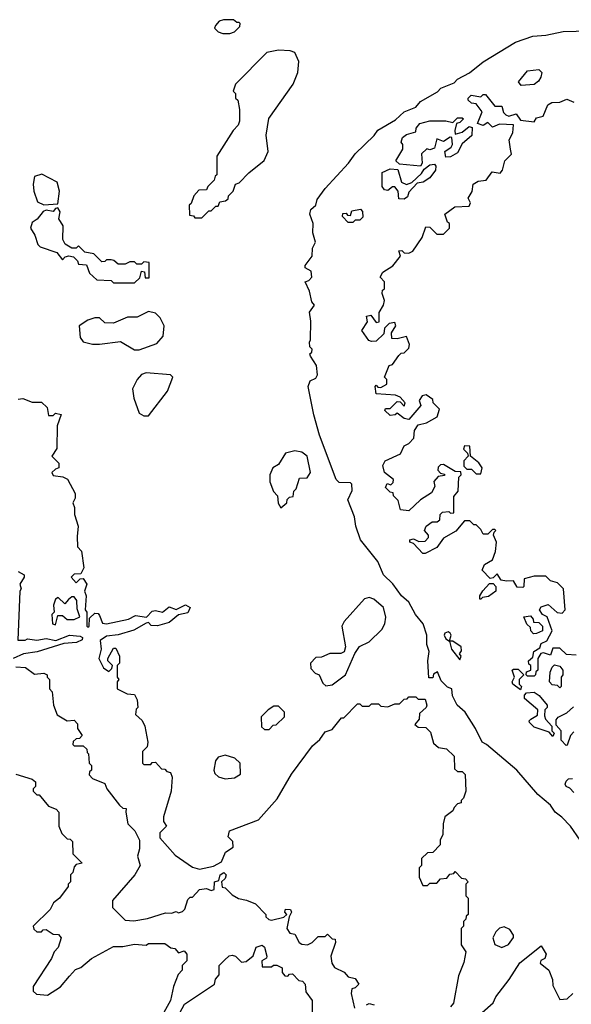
# Model space of a CAD drawing. Extents: x 2668140 to 2765664, y 823621 to 955240.
# Tile 155 of 256: x 2677661 to 2680034, y 886039 to 890272. Entities that reach past the tile are written whole.
import ezdxf

# ---------------------------------------------------------------- set-up
doc = ezdxf.new("R2010")
doc.units = 0

msp = doc.modelspace()

# ---------------------------------------------------------------- linework, layer by layer
at = {"layer": '0CON02XD'}
for points in [[(2678565, 890212.5), (2678585, 890220), (2678608.3, 890241.7), (2678610, 890255), (2678605, 890260), (2678595, 890260), (2678581.7, 890271.7), (2678538.3, 890271.7), (2678520, 890265), (2678503, 890247), (2678500, 890235), (2678515, 890220), (2678535, 890212.5), (2678565, 890212.5)], [(2680072.5, 886745), (2680030, 886805), (2679993.9, 886843.9), (2679964.5, 886864.5), (2679944.2, 886894.2), (2679890.4, 886940.4), (2679800, 887045), (2679670, 887155), (2679650, 887165), (2679622.5, 887225), (2679577.5, 887295), (2679542.5, 887325), (2679522.5, 887365), (2679520, 887395), (2679501.7, 887401.7), (2679475, 887430), (2679458.3, 887468.3), (2679441.7, 887458.3), (2679438.3, 887441.7), (2679421.7, 887441.7), (2679417.5, 887515), (2679422.5, 887555), (2679412.5, 887585), (2679412.5, 887625), (2679396.2, 887675), (2679363.9, 887713.9), (2679335, 887767.5), (2679303.3, 887795), (2679266, 887846), (2679226.7, 887885), (2679202, 887942), (2679126.7, 888035), (2679106.7, 888095), (2679101.2, 888135), (2679073, 888207), (2679091.7, 888248.3), (2679090, 888275), (2679085, 888280), (2679035, 888282.5), (2679022, 888295), (2678951.4, 888485), (2678926.4, 888573.6), (2678902, 888695), (2678910.7, 888719.3), (2678935, 888730), (2678942.5, 888745), (2678937.5, 888785), (2678912.5, 888825), (2678910, 888835), (2678918.3, 888841.7), (2678920, 888855), (2678910, 888865), (2678907.5, 888885), (2678912.5, 888895), (2678913.3, 888975), (2678907.5, 889015), (2678930, 889045), (2678918.3, 889058.3), (2678907.5, 889105), (2678890, 889145), (2678905, 889150), (2678917.5, 889165), (2678915, 889190), (2678890, 889205), (2678890, 889215), (2678920, 889255), (2678920.7, 889289.3), (2678933.3, 889315), (2678922.5, 889355), (2678923.8, 889395), (2678910, 889435), (2678914.3, 889455), (2678935.8, 889474.2), (2678941.2, 889498.8), (2678974.7, 889545.3), (2679075.4, 889654.6), (2679104.5, 889695.5), (2679186.2, 889773.8), (2679202.6, 889797.4), (2679278.3, 889841.7), (2679315, 889875.6), (2679365, 889895.8), (2679385, 889920), (2679458.2, 889961.8), (2679473.4, 889976.6), (2679529.6, 890000.4), (2679545, 890015.6), (2679596.4, 890043.6), (2679655, 890090.5), (2679794.2, 890175), (2679868.8, 890201.2), (2679925, 890205.4), (2679998.5, 890221.5), (2680165, 890225.5)], [(2678445, 889420), (2678475, 889450), (2678485, 889450), (2678505, 889470), (2678515, 889470), (2678521.7, 889488.3), (2678547, 889493), (2678558.3, 889501.7), (2678560, 889515), (2678580, 889535), (2678590, 889565), (2678605, 889570), (2678647, 889613), (2678713.6, 889666.4), (2678730, 889705), (2678721.2, 889775), (2678733, 889847), (2678837.5, 889995), (2678857.5, 890045), (2678861.7, 890091.7), (2678845, 890130), (2678825, 890137.5), (2678775, 890140), (2678725, 890130), (2678590, 889995), (2678580, 889965), (2678590, 889955), (2678590, 889935), (2678600, 889925), (2678607.5, 889885), (2678607.5, 889835), (2678601.7, 889818.3), (2678580, 889795), (2678510, 889685), (2678510, 889605), (2678501.7, 889598.3), (2678498.3, 889581.7), (2678470, 889555), (2678465, 889540), (2678431.7, 889538.3), (2678410, 889515), (2678398.3, 889481.7), (2678390, 889475), (2678391.7, 889431.7), (2678408.3, 889428.3), (2678415, 889420), (2678445, 889420)], [(2679818.3, 889988.3), (2679807.5, 890005), (2679845, 890052.5), (2679895, 890057.5), (2679907.5, 890045), (2679902.5, 890025), (2679893, 890007), (2679875, 889992.5), (2679818.3, 889988.3)], [(2680055, 887540), (2680013, 887543), (2679985, 887570), (2679955, 887570), (2679945, 887540), (2679915, 887550), (2679902.5, 887547.5), (2679890, 887525), (2679890, 887475), (2679881.7, 887468.3), (2679880, 887455), (2679875, 887450), (2679845, 887450), (2679840, 887455), (2679841.7, 887468.3), (2679860, 887475), (2679860, 887495), (2679851.7, 887501.7), (2679850, 887515), (2679868.3, 887531.7), (2679872.5, 887555), (2679898.3, 887571.7), (2679905, 887590), (2679929.3, 887600.7), (2679952.5, 887645), (2679930, 887705), (2679910, 887715), (2679897.5, 887735), (2679905, 887747.5), (2679935, 887757.5), (2679973, 887723), (2679995, 887720), (2680007.5, 887735), (2680000, 887825), (2679975, 887850), (2679945, 887860), (2679925, 887880), (2679875, 887880), (2679831.7, 887868.3), (2679830, 887835), (2679825, 887830), (2679801.7, 887831.7), (2679785, 887860), (2679755, 887857.5), (2679731.7, 887861.7), (2679715, 887890), (2679698.3, 887871.7), (2679685, 887870), (2679650, 887905), (2679660.7, 887929.3), (2679695, 887950), (2679707.5, 887985), (2679712.5, 888025), (2679700, 888055), (2679701.7, 888068.3), (2679710, 888075), (2679705, 888080), (2679695, 888080), (2679675, 888060), (2679655, 888060), (2679645, 888080), (2679625, 888100), (2679615, 888100), (2679597, 888117), (2679575, 888117.5), (2679537.7, 888072.3), (2679485, 888042.5), (2679455, 888003.3), (2679405, 887976.7), (2679395, 887977.5), (2679355, 888020), (2679340, 888025), (2679340, 888035), (2679355, 888040), (2679378.3, 888028.3), (2679405, 888030), (2679420, 888045), (2679420, 888055), (2679402.5, 888075), (2679410, 888095), (2679435, 888112.5), (2679457, 888113), (2679468.3, 888121.7), (2679470, 888145), (2679480, 888155), (2679507.5, 888157.5), (2679515, 888150), (2679528.3, 888151.7), (2679528.3, 888221.7), (2679547.5, 888245), (2679550, 888305), (2679560, 888315), (2679558.3, 888328.3), (2679535, 888330), (2679485, 888360), (2679471.7, 888358.3), (2679461.7, 888348.3), (2679460, 888335), (2679471.7, 888321.7), (2679488.3, 888318.3), (2679488.3, 888311.7), (2679461.7, 888308.3), (2679443, 888287), (2679447.5, 888265), (2679433, 888237), (2679385, 888207.5), (2679335, 888160), (2679300, 888165), (2679290, 888205), (2679270, 888225), (2679268.3, 888238.3), (2679255, 888240), (2679235, 888260), (2679241.7, 888278.3), (2679258.3, 888271.7), (2679268.3, 888281.7), (2679270, 888295), (2679230, 888325), (2679223.8, 888355), (2679233.3, 888375), (2679300, 888405), (2679315, 888440), (2679335, 888450), (2679357, 888473), (2679360, 888505), (2679375, 888530), (2679411.7, 888538.3), (2679457.5, 888565), (2679467, 888597), (2679440, 888625), (2679438.3, 888638.3), (2679409.3, 888659.3), (2679392.5, 888655), (2679380, 888635), (2679387, 888613), (2679335, 888552.5), (2679315, 888557.5), (2679285, 888580), (2679277, 888573), (2679255, 888570), (2679231.7, 888591.7), (2679235, 888600), (2679255, 888600), (2679285, 888630), (2679298.3, 888628.3), (2679315, 888610), (2679320, 888625), (2679298.3, 888648.3), (2679277.5, 888657.5), (2679195, 888662.5), (2679190, 888695), (2679195, 888700), (2679201.7, 888691.7), (2679215, 888690), (2679240, 888705), (2679240, 888725), (2679230, 888735), (2679250, 888785), (2679265, 888790), (2679291.7, 888828.3), (2679301.7, 888838.3), (2679315, 888840), (2679335, 888860), (2679337.5, 888875), (2679325, 888910), (2679285, 888900), (2679261.7, 888901.7), (2679260, 888925), (2679280, 888955), (2679275, 888970), (2679250, 888965), (2679230, 888945), (2679228.3, 888921.7), (2679195, 888890), (2679175, 888887.5), (2679163, 888893), (2679133.3, 888935), (2679157, 888973), (2679152.5, 888997.5), (2679171.7, 889001.7), (2679195, 888970), (2679207, 888973), (2679207, 889013), (2679226.7, 889045), (2679230, 889065), (2679220, 889095), (2679221.7, 889108.3), (2679230, 889115), (2679230, 889145), (2679212.5, 889165), (2679224.1, 889185.9), (2679266.4, 889213.6), (2679300, 889255), (2679291.7, 889278.3), (2679305, 889280), (2679315, 889270), (2679335, 889267.5), (2679353, 889277), (2679393.3, 889335), (2679408.3, 889381.7), (2679425, 889380), (2679455, 889350), (2679485, 889350), (2679510, 889375), (2679510, 889395), (2679501.7, 889401.7), (2679490, 889435), (2679533, 889467), (2679595, 889470), (2679600, 889485), (2679590, 889505), (2679607, 889533), (2679612.5, 889565), (2679633, 889577), (2679668.3, 889581.7), (2679693, 889617), (2679728.3, 889611.7), (2679737.5, 889625), (2679747.5, 889665), (2679777, 889693), (2679772.5, 889715), (2679766.7, 889755), (2679782.5, 889785), (2679785, 889820), (2679725, 889822.5), (2679695, 889810), (2679675, 889830), (2679655, 889817.5), (2679630, 889825), (2679650, 889875), (2679625, 889910), (2679605, 889912.5), (2679590, 889925), (2679590, 889935), (2679603, 889947), (2679645, 889940), (2679655, 889950), (2679665, 889950), (2679705, 889900), (2679735, 889900), (2679743, 889873), (2679753, 889863), (2679765, 889857.5), (2679797.5, 889867.5), (2679815, 889840), (2679875, 889832.5), (2679885, 889850), (2679913, 889857), (2679932.5, 889905), (2679950, 889915), (2679985, 889917.5), (2680015, 889930), (2680045, 889917.5)], [(2679385, 889642.5), (2679295, 889650), (2679280, 889665), (2679310, 889715), (2679310, 889735), (2679302.5, 889745), (2679307.5, 889765), (2679325, 889777.5), (2679365, 889790), (2679367.5, 889805), (2679382.5, 889825), (2679425, 889837.5), (2679495, 889837.5), (2679525, 889830), (2679545, 889850), (2679565, 889850), (2679570, 889845), (2679555, 889830), (2679540, 889825), (2679532.5, 889795), (2679535, 889780), (2679565, 889787.5), (2679595, 889812.5), (2679608.3, 889808.3), (2679606.2, 889773.8), (2679565, 889737.5), (2679545, 889700), (2679515, 889682.5), (2679495, 889680), (2679490, 889705), (2679517, 889723), (2679522.5, 889735), (2679520, 889765), (2679513, 889767), (2679485, 889747.5), (2679455, 889760), (2679445, 889720), (2679425, 889712.5), (2679413, 889717), (2679390, 889695), (2679392.5, 889655), (2679385, 889642.5)], [(2679315, 889500), (2679291.7, 889501.7), (2679290, 889535), (2679275, 889552.5), (2679265, 889552.5), (2679245, 889537.5), (2679230.7, 889540.7), (2679220, 889555), (2679220, 889615), (2679255, 889630), (2679288.3, 889628.3), (2679303.8, 889573.8), (2679325, 889562.5), (2679348.3, 889571.7), (2679389.3, 889610.7), (2679400.7, 889629.3), (2679425, 889647.5), (2679445, 889650), (2679451.7, 889641.7), (2679450, 889625), (2679425, 889592.5), (2679397, 889573), (2679371.7, 889568.3), (2679335, 889530), (2679329.3, 889510.7), (2679315, 889500)], [(2677765, 889476.2), (2677825, 889480), (2677833.3, 889535), (2677823, 889573), (2677757, 889607), (2677725, 889597.5), (2677718.8, 889565), (2677722, 889535), (2677738.3, 889488.3), (2677765, 889476.2)], [(2678155, 889140), (2678178.3, 889161.7), (2678185, 889190), (2678198.3, 889188.3), (2678201.7, 889161.7), (2678218.3, 889161.7), (2678218.3, 889228.3), (2678195, 889230), (2678185, 889220), (2678165, 889220), (2678155, 889230), (2678135, 889230), (2678115, 889220), (2678085, 889220), (2678067, 889237), (2678055, 889240), (2678035, 889240), (2678028.3, 889231.7), (2678015, 889230), (2677980, 889265), (2677941.7, 889271.7), (2677915, 889300), (2677905, 889290), (2677885, 889290), (2677856.4, 889306.4), (2677846.4, 889326.4), (2677848, 889385), (2677830, 889415), (2677836.2, 889445), (2677825, 889462.5), (2677815, 889460), (2677805, 889447.5), (2677775, 889452.5), (2677763, 889447), (2677736.4, 889413.6), (2677715, 889400), (2677707.5, 889375), (2677726.7, 889345), (2677740, 889305), (2677750, 889295), (2677820.7, 889270.7), (2677845, 889240), (2677857.5, 889252.5), (2677873, 889257), (2677892.5, 889252.5), (2677910, 889235), (2677915, 889220), (2677948.3, 889218.3), (2677961.7, 889181.7), (2677993, 889153), (2678055, 889150), (2678065, 889140), (2678155, 889140)], [(2679095, 889400), (2679075, 889400), (2679050, 889425), (2679051.7, 889438.3), (2679065, 889440), (2679071.7, 889431.7), (2679085, 889430), (2679090, 889450), (2679127, 889457), (2679136.4, 889446.4), (2679137, 889423), (2679125, 889410), (2679105, 889410), (2679095, 889400)], [(2678175, 888852.5), (2678250.8, 888879.2), (2678278.2, 888911.8), (2678282.5, 888955), (2678265, 888990), (2678245, 889010), (2678215, 889017.5), (2678167, 888993), (2678125, 888993.3), (2678065, 888966.7), (2678028.3, 888968.3), (2678005, 888990), (2677985, 888990), (2677955, 888980), (2677917.5, 888955), (2677921.2, 888905), (2677935, 888886.7), (2677975, 888876.7), (2678005, 888876.7), (2678095, 888887.5), (2678155, 888852.5), (2678175, 888852.5)], [(2678195, 888568), (2678215, 888568.8), (2678297.5, 888675), (2678320, 888735), (2678310, 888745), (2678205, 888753.8), (2678185, 888746.2), (2678166.7, 888725), (2678146, 888685), (2678152, 888645), (2678175, 888580), (2678195, 888568)], [(2677655, 888640), (2677675, 888642.5), (2677715, 888627.5), (2677755, 888627.5), (2677780, 888605), (2677785, 888570), (2677805, 888570), (2677815, 888580), (2677840, 888575), (2677822.5, 888525), (2677821.7, 888428.3), (2677800, 888395), (2677830, 888365), (2677830, 888345), (2677815, 888340), (2677800, 888325), (2677805, 888312.5), (2677847, 888307), (2677866.4, 888296.4), (2677900, 888235), (2677900, 888215), (2677890, 888195), (2677897.5, 888175), (2677897.5, 888145), (2677913.3, 888095), (2677909.3, 888049.3), (2677910, 888005), (2677927, 887987), (2677936.7, 887915), (2677925, 887890), (2677895, 887887.5), (2677883.3, 887875), (2677905, 887850), (2677921.7, 887868.3), (2677935, 887870), (2677950, 887845), (2677940, 887815), (2677947.5, 887795), (2677942.5, 887735), (2677950, 887725), (2677950, 887665), (2677955, 887660), (2677960, 887665), (2677961.7, 887698.3), (2677985, 887720), (2677998.3, 887718.3), (2678005, 887710), (2678017, 887677), (2678034.1, 887674.1), (2678130, 887695), (2678160, 887710), (2678207, 887703), (2678231.4, 887728.6), (2678245, 887731.4), (2678275, 887724), (2678305, 887747.5), (2678335, 887736.2), (2678375, 887755.7), (2678394, 887745), (2678385, 887722), (2678345, 887713.3), (2678305, 887680), (2678253.6, 887666.4), (2678227.5, 887667.5), (2678215, 887680), (2678205, 887677.5), (2678152.5, 887647.5), (2678085, 887626.7), (2678035, 887621.2), (2678007, 887603), (2678011.2, 887565), (2678002.5, 887525), (2678022.5, 887485), (2678045, 887470), (2678058.3, 887481.7), (2678060, 887495), (2678040, 887515), (2678040, 887525), (2678065, 887570), (2678075, 887570), (2678090, 887535), (2678090, 887505), (2678080, 887495), (2678080, 887445), (2678087.5, 887435), (2678080, 887425), (2678080, 887395), (2678123, 887373), (2678155, 887370), (2678167, 887347), (2678170, 887315), (2678163, 887307), (2678160, 887285), (2678188.3, 887258.3), (2678200, 887235), (2678212.5, 887165), (2678210, 887145), (2678190, 887125), (2678190, 887075), (2678195, 887070), (2678225, 887070), (2678231.7, 887078.3), (2678245, 887080), (2678271.7, 887051.7), (2678285, 887050), (2678295, 887040), (2678310, 887035), (2678317.5, 887015), (2678312.5, 886955), (2678280, 886845), (2678280, 886825), (2678292.5, 886805), (2678264.2, 886775.8), (2678264, 886755), (2678330.5, 886680.5), (2678405, 886628.8), (2678435, 886620), (2678495, 886633.3), (2678529.3, 886650.7), (2678547, 886693), (2678580, 886715), (2678578.3, 886738.3), (2678558.3, 886758.3), (2678563.3, 886785), (2678688.3, 886831.7), (2678768.3, 886921.7), (2678831.2, 887028.8), (2678920.7, 887149.3), (2678953, 887177), (2678975, 887210), (2679005, 887220), (2679045, 887270), (2679055, 887270), (2679115, 887330), (2679125, 887330), (2679135, 887320), (2679165, 887320), (2679175, 887330), (2679205, 887330), (2679215, 887320), (2679245, 887317.5), (2679275, 887330), (2679295, 887330), (2679315, 887350), (2679328.3, 887351.7), (2679335, 887360), (2679365, 887360), (2679375, 887350), (2679405, 887350), (2679412.5, 887325), (2679410, 887315), (2679381.7, 887288.3), (2679380, 887265), (2679361.7, 887241.7), (2679375, 887230), (2679408.3, 887228.3), (2679428.3, 887208.3), (2679441.7, 887161.7), (2679463, 887143), (2679497, 887137), (2679530, 887105), (2679531.7, 887051.7), (2679545, 887040), (2679565, 887040), (2679577, 887027), (2679580, 886955), (2679570, 886925), (2679560, 886915), (2679560, 886905), (2679545, 886900), (2679530, 886885), (2679525, 886870), (2679490, 886845), (2679482.5, 886815), (2679481.7, 886768.3), (2679470, 886745), (2679470, 886725), (2679438.3, 886691.7), (2679415, 886690), (2679390, 886665), (2679390, 886635), (2679380, 886625), (2679380, 886585), (2679395, 886550), (2679415, 886550), (2679425, 886560), (2679455, 886560), (2679471.7, 886578.3), (2679498.3, 886581.7), (2679511.7, 886598.3), (2679528.3, 886601.7), (2679535, 886610), (2679561.7, 886581.7), (2679578.3, 886578.3), (2679590, 886565), (2679580, 886555), (2679580, 886505), (2679590, 886495), (2679590, 886425), (2679581.7, 886418.3), (2679580, 886405), (2679570, 886395), (2679570, 886375), (2679560, 886365), (2679560, 886295), (2679580, 886265), (2679571.7, 886218.3), (2679548.3, 886161.7), (2679527, 886043), (2679515, 886027.5)], [(2678785, 888172.5), (2678810, 888195), (2678811.7, 888208.3), (2678821.7, 888218.3), (2678838.3, 888221.7), (2678840, 888245), (2678850, 888255), (2678865, 888300), (2678898.3, 888301.7), (2678912.5, 888325), (2678897.5, 888395), (2678875, 888412.5), (2678845, 888417.5), (2678805, 888407.5), (2678775, 888360), (2678750, 888345), (2678737.5, 888315), (2678737.5, 888285), (2678753, 888243), (2678770, 888225), (2678773, 888193), (2678785, 888172.5)], [(2679645, 888320), (2679650, 888345), (2679637, 888367), (2679600, 888395), (2679598.3, 888438.3), (2679575, 888440), (2679570, 888425), (2679588.3, 888408.3), (2679590, 888395), (2679572.5, 888375), (2679571.7, 888351.7), (2679585, 888340), (2679605, 888340), (2679625, 888320), (2679645, 888320)], [(2677655, 887900), (2677680, 887885), (2677680, 887875), (2677662.5, 887845), (2677667.5, 887825), (2677662.5, 887815), (2677654, 887604), (2677685, 887604), (2677695, 887610), (2677735, 887604.3), (2677775, 887611.5), (2677817.1, 887602.9), (2677875, 887626.4), (2677922.1, 887622.1), (2677932, 887615), (2677930, 887605), (2677906.2, 887593.8), (2677850.6, 887589.4), (2677736.4, 887553.6), (2677677.5, 887545), (2677633.3, 887525)], [(2679645, 887780), (2679640, 887780), (2679640, 887795), (2679653.6, 887816.4), (2679681.7, 887848.3), (2679698.3, 887848.3), (2679710, 887835), (2679710, 887815), (2679678.3, 887791.7), (2679652.5, 887787.5), (2679645, 887780)], [(2677815, 887670), (2677825, 887710), (2677845, 887710), (2677865, 887692.5), (2677895, 887692.5), (2677920, 887705), (2677908.3, 887738.3), (2677907.5, 887775), (2677895, 887790), (2677885, 887790), (2677870.7, 887779.3), (2677855, 887760), (2677827, 887787), (2677815, 887780), (2677807.5, 887755), (2677810, 887725), (2677800, 887715), (2677802.5, 887675), (2677815, 887670)], [(2678978.3, 887408.3), (2679005, 887412.5), (2679062.5, 887455), (2679103, 887547), (2679123.6, 887576.4), (2679165, 887597.5), (2679219.3, 887650.7), (2679232.5, 887675), (2679237, 887703), (2679226.7, 887745), (2679185, 887780), (2679165, 887787.5), (2679145, 887782.5), (2679057.5, 887685), (2679047.5, 887665), (2679062.5, 887575), (2679056.4, 887553.6), (2679043, 887547), (2678995, 887546.7), (2678959.3, 887530.7), (2678935, 887530), (2678912.5, 887505), (2678913, 887483), (2678931.7, 887461.7), (2678950, 887455), (2678965, 887420), (2678978.3, 887408.3)], [(2679871.7, 887631.7), (2679860, 887645), (2679858.3, 887658.3), (2679843, 887673), (2679830, 887705), (2679858.3, 887708.3), (2679870, 887695), (2679871.7, 887681.7), (2679895, 887680), (2679910, 887665), (2679910, 887645), (2679885, 887632.5), (2679871.7, 887631.7)], [(2679555, 887520), (2679560, 887535), (2679552.5, 887545), (2679561.7, 887558.3), (2679560, 887575), (2679525, 887600), (2679510, 887600), (2679516.7, 887625), (2679512.5, 887635), (2679505, 887640), (2679490, 887635), (2679486.7, 887625), (2679495, 887610), (2679510, 887600), (2679518.8, 887565), (2679555, 887520)], [(2677645, 887490), (2677687, 887487), (2677725, 887457.5), (2677765, 887462.5), (2677780, 887455), (2677780, 887445), (2677790, 887435), (2677790, 887395), (2677801.7, 887381.7), (2677807.5, 887325), (2677823, 887283), (2677865, 887257.5), (2677895, 887260), (2677910, 887245), (2677910, 887225), (2677930, 887195), (2677918.3, 887181.7), (2677905, 887180), (2677891.7, 887168.3), (2677890, 887155), (2677895, 887150), (2677935, 887150), (2677950, 887135), (2677951.7, 887121.7), (2677957.5, 887115), (2677960, 887075), (2677970, 887065), (2677970, 887045), (2677961.7, 887038.3), (2677960, 887025), (2677975, 887010), (2678028.3, 886988.3), (2678036.7, 886965), (2678090, 886895), (2678105, 886882.5), (2678120, 886880), (2678117.5, 886865), (2678126.7, 886815), (2678156.7, 886785), (2678176.7, 886745), (2678177, 886707), (2678167.5, 886675), (2678180, 886635), (2678156.2, 886595), (2678060, 886485), (2678060, 886455), (2678115, 886400), (2678151.7, 886398.3), (2678211.7, 886408.3), (2678288.3, 886431.7), (2678315, 886430), (2678335, 886437.5), (2678345, 886432.5), (2678361.7, 886438.3), (2678371.7, 886448.3), (2678385, 886490), (2678395, 886500), (2678405, 886500), (2678435, 886532.5), (2678465, 886536.7), (2678485, 886527.5), (2678498.3, 886531.7), (2678500, 886565), (2678518.3, 886571.7), (2678523.3, 886595), (2678540, 886605), (2678550, 886595), (2678545, 886580), (2678530, 886565), (2678531.7, 886541.7), (2678545, 886540), (2678575, 886510), (2678603, 886493), (2678637, 886487), (2678675, 886470), (2678720, 886425), (2678720, 886415), (2678733, 886403), (2678745, 886400), (2678797, 886413), (2678810, 886425), (2678802.5, 886435), (2678805, 886447.5), (2678826.4, 886446.4), (2678830, 886435), (2678820, 886415), (2678810, 886365), (2678823.9, 886343.9), (2678845, 886340), (2678863.3, 886305), (2678875, 886296.7), (2678900, 886295), (2678920, 886305), (2678945, 886330), (2678975, 886330), (2678985, 886340), (2679005, 886320), (2679018.3, 886318.3), (2679020, 886305), (2679000, 886245), (2679003.8, 886215), (2679015, 886197.5), (2679057.5, 886177.5), (2679075, 886156.7), (2679105, 886150), (2679120, 886125), (2679105, 886110), (2679090, 886105), (2679087.5, 886085), (2679101.7, 886021.7)], [(2679815, 887390), (2679782.5, 887415), (2679780, 887425), (2679790, 887445), (2679780, 887475), (2679785, 887480), (2679805, 887480), (2679830, 887455), (2679810, 887435), (2679810, 887415), (2679820, 887405), (2679815, 887390)], [(2679985, 887400), (2679975, 887410), (2679951.7, 887411.7), (2679940, 887425), (2679943, 887467), (2679951.7, 887488.3), (2679962.5, 887497.5), (2679985, 887492.5), (2679997.5, 887475), (2679997.5, 887455), (2679990, 887445), (2679990, 887405), (2679985, 887400)], [(2679955, 887190), (2679938.3, 887208.3), (2679875, 887230), (2679855, 887250), (2679853, 887257), (2679860, 887265), (2679888.3, 887281.7), (2679890, 887305), (2679833, 887353), (2679832.5, 887367.5), (2679841.7, 887378.3), (2679875, 887380), (2679896.4, 887366.4), (2679930, 887325), (2679930, 887315), (2679920, 887305), (2679918.3, 887278.3), (2679922.5, 887265), (2679950, 887235), (2679950, 887215), (2679960, 887205), (2679955, 887190)], [(2678735, 887220), (2678751.7, 887238.3), (2678765, 887240), (2678800, 887275), (2678800, 887295), (2678775, 887320), (2678755, 887320), (2678730, 887305), (2678700, 887275), (2678701.7, 887231.7), (2678715, 887220), (2678735, 887220)], [(2680045, 887210), (2680030, 887195), (2680017, 887153), (2680011.7, 887151.7), (2679990, 887175), (2679990, 887215), (2679968.3, 887238.3), (2679968.3, 887261.7), (2679977, 887273), (2680015, 887292.5), (2680043, 887317)], [(2678545, 887007.5), (2678585, 887012.5), (2678611.7, 887028.3), (2678610, 887075), (2678587, 887097), (2678545, 887110), (2678515, 887101.2), (2678504, 887085), (2678496.2, 887045), (2678500.8, 887030.8), (2678516.4, 887016.4), (2678545, 887007.5)], [(2677645, 887027.5), (2677715, 887006.7), (2677730, 886995), (2677730, 886975), (2677720, 886965), (2677720, 886955), (2677735, 886940), (2677745, 886940), (2677785, 886890), (2677818.3, 886878.3), (2677830, 886865), (2677830, 886805), (2677843, 886773), (2677865, 886750), (2677878.3, 886748.3), (2677888.3, 886738.3), (2677890, 886685), (2677930, 886645), (2677905, 886640), (2677895, 886630), (2677890, 886605), (2677880, 886595), (2677880, 886565), (2677870, 886555), (2677870, 886545), (2677832.5, 886495), (2677807.5, 886475), (2677793, 886447), (2677720, 886375), (2677721.7, 886361.7), (2677735, 886350), (2677755, 886350), (2677761.7, 886358.3), (2677775, 886360), (2677805, 886340), (2677828.3, 886338.3), (2677840, 886325), (2677827, 886283), (2677810, 886265), (2677797.5, 886235), (2677720, 886115), (2677720, 886095), (2677733, 886083), (2677781.7, 886078.3), (2677836.4, 886113.6), (2677875, 886160)], [(2680045, 886950), (2680028.3, 886968.3), (2680012.5, 886975), (2680007.5, 886985), (2680011.7, 886998.3), (2680022.3, 887007.7), (2680039.3, 887009.3)], [(2679735, 886283.3), (2679764.3, 886295.7), (2679786, 886326), (2679785.9, 886335.9), (2679770, 886360), (2679745, 886372), (2679725, 886365.8), (2679709.3, 886350.7), (2679696.7, 886325), (2679705.6, 886295.6), (2679735, 886283.3)], [(2677875, 886160), (2677901.7, 886188.3), (2677925, 886197.5), (2677970, 886235), (2678065, 886287.5), (2678105, 886287.5), (2678155, 886297.5), (2678205, 886292.5), (2678215, 886300), (2678285, 886300), (2678311.7, 886281.7), (2678328.3, 886278.3), (2678345, 886260), (2678368.3, 886268.3), (2678380, 886255), (2678380, 886225), (2678360, 886205), (2678360, 886185), (2678343, 886167), (2678322.5, 886115), (2678310, 886055), (2678260, 885965)], [(2678330, 885965), (2678370.7, 886039.3), (2678500, 886125), (2678503, 886147), (2678520, 886165), (2678520, 886205), (2678541.7, 886228.3), (2678563, 886247), (2678575, 886250), (2678590, 886245), (2678615, 886220), (2678635, 886222.5), (2678665, 886247.5), (2678678.8, 886285), (2678705, 886293.3), (2678714, 886284), (2678723.8, 886245), (2678723, 886237), (2678702.5, 886225), (2678705, 886200), (2678745, 886200), (2678752.5, 886207.5), (2678767, 886207), (2678790, 886195), (2678790, 886175), (2678801.7, 886161.7), (2678815, 886160), (2678821.7, 886168.3), (2678835, 886170), (2678861.7, 886141.7), (2678878.3, 886138.3), (2678890, 886125), (2678891.7, 886091.7), (2678920, 886055), (2678920, 886005)], [(2679615, 885972.5), (2679697.5, 886045), (2679709.3, 886070.7), (2679766.7, 886145), (2679812.3, 886217.7), (2679905, 886290), (2679926.2, 886253.8), (2679920, 886235), (2679903.6, 886226.4), (2679900, 886215), (2679937.5, 886185), (2679953.3, 886145), (2679955, 886120), (2679985, 886060), (2680017, 886063), (2680040, 886085)], [(2679153.6, 886036.4), (2679165, 886042.5), (2679186.1, 886036.1)]]:
    msp.add_lwpolyline(points, dxfattribs=at)

doc.saveas('drawing.dxf')
